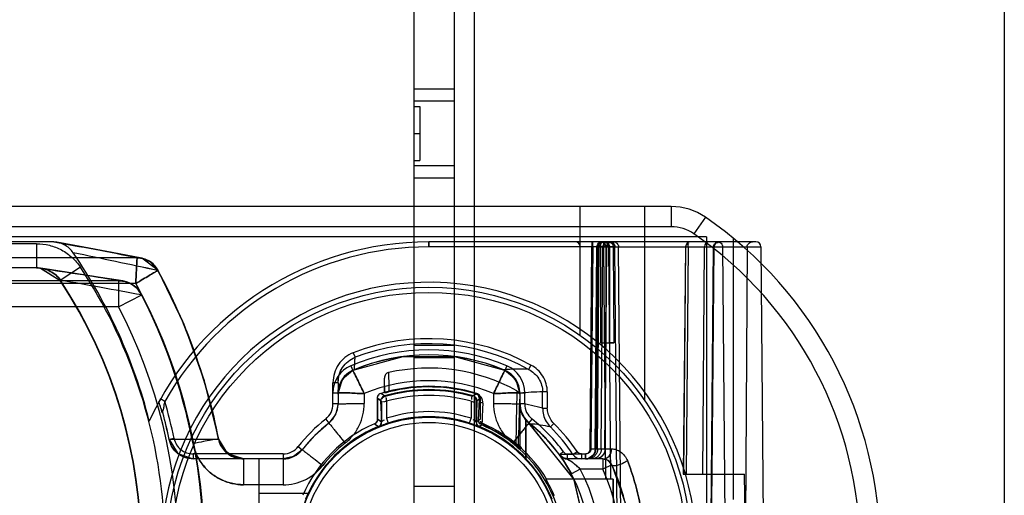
# Model space of a CAD drawing. Header units: millimetres. Extents: x 209 to 825, y 116 to 1310.
# Tile 48 of 70: x 314 to 363, y 1061 to 1085. Entities that reach past the tile are written whole.
import ezdxf

# ---------------------------------------------------------------- set-up
doc = ezdxf.new("R2010")
doc.units = ezdxf.units.MM
doc.header["$LTSCALE"] = 92.70943
doc.layers.get('0').update_dxf_attribs({"linetype": 'CONTINUOUS'})

msp = doc.modelspace()

# ---------------------------------------------------------------- linework, layer by layer
at = {"color": 7, "linetype": 'Continuous'}
for p, q in [((333.863, 1259.126), (333.863, 188.426)), ((335.863, 1259.126), (335.863, 188.426)), ((336.863, 1259.126), (336.863, 188.426)), ((363.12, 1259.126), (363.12, 188.426)), ((335.863, 1081.576), (333.863, 1081.576)), ((335.863, 1080.976), (333.863, 1080.976)), ((333.863, 1080.716), (334.163, 1080.716)), ((334.163, 1080.716), (334.163, 1078.037)), ((333.863, 1079.376), (334.163, 1079.376)), ((333.863, 1078.037), (334.163, 1078.037)), ((335.863, 1077.776), (333.863, 1077.776)), ((335.863, 1077.176), (333.863, 1077.176)), ((346.613, 1075.764), (295.987, 1075.764)), ((342.113, 1069.383), (342.113, 1075.764)), ((345.313, 1066.148), (345.313, 1075.764)), ((346.613, 1075.764), (346.613, 1074.764)), ((348.315, 1075.235), (347.747, 1074.411)), ((346.613, 1074.764), (295.987, 1074.764)), ((348.363, 1074.264), (298.863, 1074.264)), ((348.363, 1074.264), (348.363, 1043.264)), ((349.689, 1074.199), (349.689, 1061.264)), ((315.957, 1074.014), (305.259, 1074.014)), ((315.173, 1073.923), (305.675, 1073.923)), ((315.173, 1073.923), (315.173, 1072.724)), ((334.613, 1074.014), (334.613, 1073.764)), ((334.613, 1073.764), (334.613, 1074.014)), ((350.81, 1074.014), (334.613, 1074.014)), ((343.578, 1073.764), (334.613, 1073.764)), ((342.604, 1063.762), (342.691, 1073.764)), ((342.731, 1073.764), (342.643, 1063.762)), ((342.691, 1074.014), (342.691, 1073.764)), ((342.98, 1073.766), (342.691, 1073.764)), ((342.731, 1073.764), (342.731, 1074.014)), ((342.853, 1063.76), (342.94, 1073.766)), ((342.98, 1073.766), (342.892, 1063.76)), ((342.94, 1073.766), (351.06, 1073.766)), ((342.971, 1063.76), (343.058, 1073.766)), ((343.131, 1069.017), (343.131, 1074.014)), ((343.151, 1063.76), (343.238, 1073.766)), ((343.275, 1074.014), (343.275, 1073.764)), ((343.275, 1073.764), (343.524, 1073.766)), ((343.375, 1062.264), (343.275, 1073.764)), ((343.347, 1074.014), (343.486, 1074.014)), ((343.351, 1063.76), (343.437, 1073.766)), ((343.38, 1073.764), (343.38, 1069.017)), ((343.625, 1062.264), (343.524, 1073.766)), ((343.739, 1073.765), (343.578, 1073.764)), ((343.578, 1069.016), (343.578, 1073.764)), ((343.825, 1073.766), (343.739, 1073.765)), ((343.739, 1073.765), (343.781, 1069.017)), ((343.955, 1058.764), (343.825, 1073.766)), ((344.136, 1058.764), (344.007, 1073.766)), ((347.33, 1073.767), (347.22, 1062.515)), ((347.227, 1062.514), (347.337, 1073.766)), ((347.466, 1073.766), (347.359, 1062.514)), ((348.184, 1062.514), (348.261, 1073.766)), ((348.587, 1058.764), (348.719, 1073.766)), ((348.646, 1062.514), (348.744, 1073.766)), ((349.162, 1073.766), (349.289, 1058.764)), ((350.382, 1073.766), (350.293, 1058.764)), ((351.06, 1073.766), (351.191, 1058.764)), ((320.158, 1073.227), (309.885, 1073.227)), ((320.391, 1073.206), (320.234, 1073.226)), ((321.209, 1072.604), (320.391, 1073.206)), ((315.173, 1072.724), (305.675, 1072.724)), ((315.253, 1072.721), (315.384, 1072.708)), ((315.382, 1072.708), (316.349, 1072.101)), ((315.384, 1072.708), (316.349, 1072.101)), ((317.351, 1072.762), (316.349, 1072.101)), ((320.096, 1071.951), (309.934, 1071.951)), ((319.243, 1072.092), (310.74, 1072.092)), ((319.243, 1072.092), (319.243, 1070.793)), ((319.243, 1070.793), (320.397, 1071.393)), ((319.243, 1070.793), (310.74, 1070.793)), ((335.863, 1068.876), (333.863, 1068.876)), ((343.131, 1069.017), (343.38, 1069.017)), ((343.316, 1069.017), (343.566, 1069.017)), ((343.38, 1069.017), (343.578, 1069.016)), ((343.781, 1069.016), (343.566, 1069.017)), ((343.578, 1069.016), (343.781, 1069.016)), ((330.869, 1068.526), (330.957, 1068.297)), ((335.863, 1068.276), (333.863, 1068.276)), ((330.747, 1067.878), (330.844, 1067.648)), ((338.479, 1067.878), (338.382, 1067.648)), ((339.67, 1067.915), (339.551, 1067.701)), ((332.413, 1066.56), (332.413, 1067.27)), ((332.44, 1066.54), (332.413, 1067.27)), ((338.311, 1067.678), (338.313, 1067.682)), ((338.914, 1067.207), (338.382, 1067.648)), ((329.863, 1065.986), (329.863, 1067.042)), ((330.113, 1067.042), (329.863, 1067.042)), ((330.113, 1067.042), (330.113, 1065.986)), ((339.113, 1066.543), (338.914, 1067.208)), ((329.863, 1066.543), (330.113, 1066.543)), ((331.413, 1066.499), (331.413, 1066.008)), ((332.446, 1066.358), (332.31, 1066.459)), ((332.44, 1066.539), (332.413, 1066.56)), ((336.818, 1066.386), (336.948, 1066.483)), ((336.986, 1066.509), (336.848, 1066.408)), ((336.956, 1066.505), (336.95, 1066.482)), ((337.813, 1066.499), (337.813, 1066.008)), ((339.113, 1066.543), (339.113, 1063.974)), ((339.113, 1066.543), (339.363, 1066.543)), ((339.13, 1066.517), (339.113, 1066.51)), ((339.131, 1066.477), (339.113, 1066.477)), ((339.131, 1066.034), (339.131, 1066.477)), ((339.363, 1065.986), (339.363, 1066.543)), ((340.25, 1065.775), (340.25, 1066.586)), ((340.482, 1066.586), (340.25, 1066.586)), ((340.482, 1066.586), (340.482, 1065.775)), ((321.32, 1066.239), (321.209, 1066.037)), ((321.32, 1066.239), (321.209, 1066.037)), ((321.538, 1066.116), (321.32, 1066.239)), ((330.113, 1065.986), (329.863, 1065.986)), ((332.063, 1065.234), (332.063, 1066.27)), ((332.063, 1066.27), (332.063, 1065.234)), ((332.063, 1066.27), (332.267, 1066.118)), ((332.236, 1066.141), (332.063, 1066.27)), ((332.26, 1065.467), (332.236, 1066.141)), ((332.267, 1066.118), (332.267, 1065.1)), ((332.517, 1066.118), (332.517, 1065.278)), ((336.71, 1066.118), (336.71, 1065.278)), ((336.959, 1066.118), (337.163, 1066.27)), ((336.959, 1065.1), (336.959, 1066.118)), ((336.99, 1066.141), (336.966, 1065.467)), ((337.077, 1065.177), (337.114, 1066.233)), ((337.163, 1065.234), (337.163, 1066.27)), ((339.113, 1066.034), (339.131, 1066.034)), ((339.234, 1065.461), (339.113, 1065.986)), ((339.363, 1065.986), (339.113, 1065.986)), ((321.437, 1065.535), (321.439, 1065.543)), ((321.439, 1065.543), (321.438, 1065.534)), ((332.26, 1065.467), (332.26, 1065.094)), ((332.26, 1065.103), (332.26, 1065.467)), ((336.965, 1065.094), (336.965, 1065.467)), ((336.966, 1065.467), (336.966, 1065.103)), ((340.25, 1065.775), (340.482, 1065.775)), ((329.502, 1065.24), (329.657, 1065.044)), ((332.107, 1064.873), (331.976, 1064.96)), ((332.063, 1065.234), (332.26, 1065.103)), ((332.261, 1065.102), (332.063, 1065.234)), ((332.106, 1064.859), (332.106, 1064.87)), ((332.106, 1064.87), (332.112, 1064.868)), ((332.261, 1065.102), (332.267, 1065.1)), ((332.517, 1065.278), (332.593, 1065.04)), ((336.633, 1065.04), (336.71, 1065.278)), ((336.959, 1065.1), (336.966, 1065.102)), ((337.163, 1065.234), (336.966, 1065.102)), ((336.966, 1065.103), (337.077, 1065.177)), ((337.115, 1064.868), (337.121, 1064.869)), ((337.12, 1064.87), (337.12, 1064.859)), ((337.229, 1064.947), (337.121, 1064.872)), ((337.229, 1064.947), (337.238, 1064.969)), ((339.413, 1063.259), (339.415, 1065.188)), ((339.413, 1065.169), (339.413, 1065.166)), ((339.57, 1065.044), (339.725, 1065.24)), ((339.623, 1065.008), (339.601, 1065.025)), ((340.807, 1065.023), (340.634, 1064.848)), ((328.957, 1064.421), (328.334, 1063.721)), ((321.99, 1064.273), (321.746, 1064.222)), ((324.188, 1064.242), (321.75, 1064.223)), ((321.75, 1064.223), (324.188, 1064.242)), ((328.137, 1063.876), (328.334, 1063.721)), ((338.925, 1063.94), (338.91, 1063.922)), ((339.035, 1063.939), (339.113, 1063.974)), ((322.936, 1063.514), (322.936, 1063.264)), ((327.392, 1063.514), (322.936, 1063.514)), ((327.392, 1063.514), (327.392, 1061.987)), ((339.195, 1063.789), (339.118, 1063.754)), ((341.285, 1063.617), (341.083, 1063.47)), ((341.261, 1063.318), (341.084, 1063.469)), ((341.487, 1063.264), (341.487, 1063.514)), ((341.487, 1063.514), (342.392, 1063.514)), ((341.748, 1063.493), (341.952, 1063.629)), ((342.168, 1063.514), (342.168, 1063.264)), ((342.353, 1063.514), (342.353, 1063.264)), ((342.392, 1063.264), (342.392, 1063.514)), ((342.604, 1063.762), (342.892, 1063.76)), ((342.853, 1063.76), (343.671, 1063.76)), ((325.437, 1063.269), (322.936, 1063.26)), ((327.392, 1063.264), (322.936, 1063.264)), ((325.434, 1063.264), (325.434, 1061.987)), ((326.213, 1054.264), (326.213, 1063.264)), ((341.487, 1063.264), (341.261, 1063.318)), ((343.23, 1063.264), (341.487, 1063.264)), ((342.005, 1063.291), (342.168, 1063.264)), ((342.353, 1063.264), (342.597, 1063.328)), ((342.392, 1063.264), (342.635, 1063.327)), ((343.23, 1063.264), (343.23, 1062.764)), ((343.23, 1063.264), (343.443, 1063.216)), ((343.683, 1062.975), (343.23, 1062.764)), ((343.443, 1063.217), (343.684, 1062.975)), ((342.113, 1062.764), (341.672, 1062.529)), ((343.23, 1062.764), (342.113, 1062.764)), ((347.219, 1062.514), (350.254, 1062.514)), ((350.293, 1058.764), (350.254, 1062.514)), ((327.392, 1061.987), (325.434, 1061.987)), ((335.863, 1061.901), (333.863, 1061.901)), ((343.747, 1062.264), (340.406, 1062.264)), ((340.443, 1062.264), (340.406, 1062.264)), ((343.747, 1062.264), (343.375, 1062.264)), ((343.747, 1062.264), (343.778, 1058.764)), ((343.778, 1058.764), (343.747, 1062.264)), ((326.213, 1061.564), (328.663, 1061.564))]:
    msp.add_line(p, q, dxfattribs=at)
for points in [[(320.39, 1073.206), (318.914, 1073.491), (317.511, 1073.753), (316.184, 1073.995)], [(320.392, 1073.207), (318.916, 1073.491), (317.513, 1073.753), (316.186, 1073.995)], [(347.339, 1073.766), (347.337, 1073.767), (347.382, 1073.767), (347.466, 1073.766)], [(321.209, 1072.604), (320.864, 1072.999), (320.39, 1073.206)], [(319.45, 1072.077), (318.02, 1072.304), (316.664, 1072.515), (315.384, 1072.708)], [(319.454, 1072.076), (318.025, 1072.304), (316.67, 1072.514), (315.39, 1072.707)], [(324.208, 1064.25), (323.496, 1067.123), (322.493, 1069.918), (321.209, 1072.604)], [(324.208, 1064.25), (323.493, 1067.131), (322.49, 1069.925), (321.209, 1072.603)], [(338.382, 1067.648), (335.898, 1068.328), (333.325, 1068.328), (330.844, 1067.648)], [(338.382, 1067.648), (335.902, 1068.328), (333.328, 1068.328), (330.844, 1067.648)], [(330.113, 1067.042), (330.158, 1067.387), (330.29, 1067.713)], [(330.844, 1067.648), (330.311, 1067.206), (330.113, 1066.543)], [(330.844, 1067.648), (330.312, 1067.207), (330.113, 1066.543)], [(330.114, 1066.519), (330.137, 1066.719), (330.19, 1066.913), (330.269, 1067.093), (330.371, 1067.253), (330.487, 1067.389)], [(330.487, 1067.389), (330.68, 1067.55), (330.918, 1067.679)], [(330.487, 1067.393), (330.487, 1067.391), (330.487, 1067.39), (330.487, 1067.389)], [(330.923, 1067.686), (330.923, 1067.683), (330.92, 1067.68), (330.918, 1067.679)], [(338.311, 1067.678), (338.511, 1067.573), (338.697, 1067.43), (338.859, 1067.249), (338.989, 1067.031), (339.076, 1066.783), (339.113, 1066.51)], [(330.198, 1066.938), (330.186, 1066.903), (330.172, 1066.86), (330.158, 1066.812), (330.146, 1066.763)], [(332.532, 1066.557), (332.484, 1066.546), (332.452, 1066.54), (332.44, 1066.539)], [(332.532, 1066.558), (332.565, 1066.579), (332.601, 1066.596), (332.64, 1066.607)], [(332.638, 1066.583), (332.602, 1066.574), (332.532, 1066.557)], [(332.64, 1066.607), (332.638, 1066.594), (332.637, 1066.586), (332.638, 1066.583)], [(330.113, 1065.986), (329.994, 1065.464), (329.657, 1065.044)], [(330.113, 1065.986), (329.992, 1065.461), (329.657, 1065.044)], [(339.113, 1066.034), (339.172, 1065.647), (339.343, 1065.296), (339.608, 1065.014)], [(339.57, 1065.044), (339.232, 1065.464), (339.113, 1065.986)], [(342.613, 1058.764), (341.811, 1062.255), (339.234, 1065.461)], [(329.657, 1065.044), (328.956, 1064.421), (328.334, 1063.721)], [(342.613, 1058.764), (341.795, 1062.288), (339.57, 1065.044)], [(339.608, 1065.014), (339.605, 1065.016), (339.602, 1065.021), (339.601, 1065.025)], [(339.608, 1065.014), (339.611, 1065.011), (339.618, 1065.008), (339.623, 1065.007)], [(321.746, 1064.222), (322.169, 1063.533), (322.936, 1063.264)], [(321.746, 1064.222), (322.162, 1063.539), (322.936, 1063.264)], [(325.434, 1063.264), (324.66, 1063.525), (324.208, 1064.25)], [(325.434, 1063.264), (324.931, 1063.367), (324.475, 1063.701), (324.208, 1064.25)], [(338.925, 1063.94), (338.977, 1063.897), (339.007, 1063.888), (339.018, 1063.892), (339.029, 1063.908), (339.035, 1063.939)], [(328.334, 1063.721), (327.916, 1063.385), (327.392, 1063.264)], [(328.334, 1063.721), (327.914, 1063.384), (327.392, 1063.264)], [(341.083, 1063.47), (341.082, 1063.471), (341.083, 1063.473), (341.085, 1063.475)], [(341.083, 1063.47), (341.233, 1063.334), (341.401, 1063.272)], [(341.084, 1063.469), (341.307, 1063.145), (341.672, 1062.529)], [(341.084, 1063.468), (341.279, 1063.188), (341.672, 1062.529)], [(343.684, 1062.974), (344.351, 1061.039), (344.613, 1058.764)], [(343.684, 1062.974), (344.351, 1061.04), (344.613, 1058.764)]]:
    msp.add_lwpolyline(points, dxfattribs=at)
for radius in [13, 12.75, 6.563, 6.313]:
    msp.add_circle((334.613, 1058.764), radius, dxfattribs=at)
for centre, radius, start, end in [((346.613, 1072.764), 3, 55.4397, 90), ((336.969, 1058.764), 20, 304.5603, 55.4397), ((346.613, 1072.764), 2, 55.4928, 90.002), ((336.969, 1058.764), 19, 304.5547, 55.4453), ((268.25, 807.74), 270.514, 78.93701, 79.84238), ((334.613, 1058.764), 15.25, 89.9992, 155.2781), ((334.613, 1058.764), 15, 89.9995, 150.6525), ((341.863, 1073.764), 0.25, 0, 90), ((343.131, 1073.764), 0.25, 0, 90), ((347.582, 1073.764), 0.25, 90, 179.4853), ((348.511, 1073.764), 0.25, 90, 179.5537), ((348.994, 1073.764), 0.25, 90.0056, 179.5), ((350.81, 1073.764), 0.25, 0.5, 90), ((249.336, 741.078), 339.211, 77.76997, 78.49462), ((249.336, 741.078), 339.21, 77.76998, 78.49463), ((295.555, 1058.764), 26, 14.1995, 34.4512), ((265.315, 737.983), 338.433, 80.83101, 81.52838), ((296.12, 1058.764), 25.43, 4.0568, 33.3969), ((295.394, 1058.621), 29.338, 11.0465, 28.4344), ((296.12, 1058.764), 24.23, 326.6041, 33.3959), ((221.298, 535.835), 544.637, 79.51827, 79.94754), ((228.982, 578.256), 501.527, 79.49985, 79.96601), ((296.12, 1058.764), 24.248, 326.6042, 33.3958), ((319.243, 1070.793), 1.3, 27.4828, 85.0711), ((295.402, 1058.646), 28.05, 11.0535, 28.3152), ((334.613, 1058.764), 13.25, 187.8036, 172.1964), ((296.12, 1058.764), 27.346, 332.5172, 27.4828), ((296.12, 1058.764), 27.365, 332.5173, 27.4827), ((296.12, 1058.764), 26.065, 332.5172, 27.4828), ((334.613, 1058.764), 10.455, 61.0758, 110.9861), ((334.613, 1058.764), 10.21, 61.0759, 110.986), ((334.613, 1058.764), 9.9, 67.0124, 112.9876), ((334.613, 1058.764), 9.65, 67.0124, 112.9876), ((334.613, 1058.764), 9.65, 67.4658, 112.5128), ((334.613, 1058.764), 9.654, 67.4658, 112.4672), ((331.313, 1066.543), 1.45, 112.9871, 180.001), ((334.613, 1058.764), 9, 61.0126, 102.8537), ((337.913, 1066.543), 1.45, 359.999, 67.0129), ((331.413, 1066.477), 1.3, 112.3757, 180), ((331.313, 1066.543), 1.2, 112.9876, 180), ((331.416, 1066.482), 1.301, 112.234, 135.5687), ((337.813, 1066.477), 1.3, 0, 67.4656), ((339.11, 1055.821), 11.888, 87.8728, 93.8423), ((337.913, 1066.543), 1.2, 0, 67.0124), ((334.613, 1058.797), 8.341, 67.4401, 112.5599), ((334.613, 1058.764), 8.1, 72.9621, 107.037), ((334.613, 1058.768), 8.061, 73.151, 104.1844), ((334.613, 1058.764), 8.087, 73.1583, 104.1195), ((281.465, 996.01), 86.88, 54.09913, 54.23743), ((334.613, 1058.764), 7.934, 73.8771, 106.1228), ((334.613, 1058.764), 7.897, 74.0879, 105.9123), ((334.613, 1058.764), 7.647, 74.0877, 105.9123), ((606.862, 1060.367), 267.961, 178.65929, 179.23595), ((1058.954, 1042.263), 720.245, 178.080706, 178.275396), ((340.335, 1056.189), 10.397, 90.4689, 96.6545), ((337.581, 1066.477), 1.55, 0, 1.4711), ((295.555, 1058.764), 27.003, 11.772, 15.7977), ((328.913, 1065.986), 0.95, 308.2688, 0.0077), ((328.913, 1065.986), 1.2, 308.2844, 360), ((340.413, 1066.034), 1.3, 180, 231.7175), ((340.313, 1065.986), 1.2, 180, 231.7156), ((337.686, 1056.543), 9.585, 74.4817, 81.3283), ((340.313, 1065.986), 0.95, 179.9923, 231.7369), ((295.555, 1058.764), 26.753, 11.772, 14.6764), ((295.555, 1058.764), 26.757, 11.772, 14.6764), ((334.613, 1058.764), 6.587, 43.2205, 316.7795), ((334.613, 1058.764), 6.576, 43.1196, 316.8804), ((334.613, 1058.764), 6.59, 67.6425, 112.3635), ((334.613, 1058.764), 6.843, 72.1587, 107.8413), ((334.613, 1058.764), 6.593, 72.1588, 107.8412), ((334.613, 1058.764), 8.25, 128.2862, 141.7138), ((334.613, 1058.764), 8, 128.2844, 141.7156), ((334.613, 1058.764), 6.8, 113.4027, 156.5978), ((334.613, 1058.764), 6.6, 112.3246, 157.6798), ((334.613, 1058.764), 6.6, 22.323, 67.6774), ((334.613, 1058.764), 6.714, 50.2032, 67.0681), ((334.613, 1058.764), 6.737, 50.2024, 67.0655), ((334.613, 1058.764), 6.8, 30.9786, 66.5972), ((334.613, 1058.764), 8, 306.8539, 53.1461), ((334.6, 1058.752), 8.018, 36.0488, 51.3505), ((338.847, 1056.782), 8.262, 77.5096, 84.6117), ((334.6, 1058.752), 8.022, 36.0665, 51.2372), ((334.613, 1058.764), 8.25, 36.0334, 51.7132), ((334.613, 1058.764), 8.56, 33.5373, 45.2986), ((334.613, 1058.764), 8.805, 33.5376, 45.298), ((327.392, 1064.464), 0.95, 269.9923, 321.7312), ((334.629, 1058.771), 6.723, 128.3074, 141.6926), ((334.612, 1058.786), 6.701, 359.8108, 51.711), ((327.392, 1064.464), 1.2, 270, 321.7156), ((341.487, 1063.764), 0.5, 216.0285, 270), ((348.176, 819.408), 244.17, 91.50862, 91.66422), ((341.487, 1063.764), 0.25, 215.9829, 270.0089), ((343.23, 1062.764), 0.5, 24.8171, 90), ((334.613, 1058.764), 10, 335.099, 24.9011), ((334.613, 1058.764), 8.5, 331.9275, 28.0725), ((334.613, 1058.764), 9.5, 335.0989, 24.9011), ((334.613, 1058.764), 6.769, 23.2335, 31.1384)]:
    msp.add_arc(centre, radius, start, end, dxfattribs=at)
for points, knots in [([(315.173, 1073.923), (315.388, 1073.923), (315.821, 1073.869), (316.428, 1073.636), (316.955, 1073.263), (317.235, 1072.938), (317.351, 1072.762)], [0, 0, 0, 0, 0.252007, 0.503793, 0.753816, 1, 1, 1, 1]), ([(316.995, 1073.473), (316.938, 1073.556), (316.803, 1073.709), (316.551, 1073.879), (316.265, 1073.99), (316.06, 1074.014), (315.957, 1074.014)], [0, 0, 0, 0, 0.248936, 0.496898, 0.745002, 1, 1, 1, 1]), ([(342.94, 1073.766), (342.941, 1073.831), (342.996, 1073.964), (343.131, 1074.016), (343.195, 1074.014)], [0, 0, 0, 0, 0.501627, 1, 1, 1, 1]), ([(343.229, 1074.014), (343.166, 1074.014), (343.034, 1073.961), (342.98, 1073.83), (342.98, 1073.766)], [0, 0, 0, 0, 0.499466, 1, 1, 1, 1]), ([(343.058, 1073.766), (343.058, 1073.83), (343.112, 1073.961), (343.244, 1074.014), (343.307, 1074.014)], [0, 0, 0, 0, 0.500227, 1, 1, 1, 1]), ([(343.131, 1074.014), (343.195, 1074.014), (343.327, 1073.961), (343.38, 1073.828), (343.38, 1073.764)], [0, 0, 0, 0, 0.499549, 1, 1, 1, 1]), ([(343.238, 1073.766), (343.238, 1073.83), (343.291, 1073.961), (343.423, 1074.014), (343.486, 1074.014)], [0, 0, 0, 0, 0.499218, 1, 1, 1, 1]), ([(343.524, 1073.766), (343.523, 1073.83), (343.47, 1073.961), (343.338, 1074.014), (343.275, 1074.014)], [0, 0, 0, 0, 0.500535, 1, 1, 1, 1]), ([(343.331, 1063.76), (343.34, 1064.875), (343.357, 1067.101), (343.388, 1070.437), (343.405, 1072.658), (343.414, 1073.766)], [0, 0, 0, 0, 0.334235, 0.667569, 1, 1, 1, 1]), ([(343.578, 1073.764), (343.578, 1073.813), (343.538, 1073.934), (343.419, 1074.014), (343.347, 1074.014)], [0, 0, 0, 0, 0.404903, 1, 1, 1, 1]), ([(343.414, 1073.766), (343.414, 1073.83), (343.468, 1073.961), (343.599, 1074.014), (343.663, 1074.014)], [0, 0, 0, 0, 0.500959, 1, 1, 1, 1]), ([(343.685, 1074.014), (343.622, 1074.014), (343.49, 1073.961), (343.438, 1073.83), (343.437, 1073.766)], [0, 0, 0, 0, 0.498161, 1, 1, 1, 1]), ([(343.508, 1074.014), (343.57, 1074.014), (343.7, 1073.957), (343.739, 1073.826), (343.739, 1073.765)], [0, 0, 0, 0, 0.505429, 1, 1, 1, 1]), ([(343.577, 1074.014), (343.64, 1074.014), (343.771, 1073.961), (343.825, 1073.83), (343.825, 1073.766)], [0, 0, 0, 0, 0.497853, 1, 1, 1, 1]), ([(343.825, 1073.766), (343.825, 1073.83), (343.772, 1073.961), (343.64, 1074.014), (343.577, 1074.014)], [0, 0, 0, 0, 0.498603, 1, 1, 1, 1]), ([(343.76, 1074.014), (343.822, 1074.014), (343.954, 1073.961), (344.006, 1073.83), (344.007, 1073.766)], [0, 0, 0, 0, 0.498161, 1, 1, 1, 1]), ([(347.582, 1074.014), (347.52, 1074.014), (347.39, 1073.96), (347.339, 1073.83), (347.339, 1073.766)], [0, 0, 0, 0, 0.494765, 1, 1, 1, 1]), ([(348.719, 1073.766), (348.719, 1073.82), (348.708, 1073.952), (349.049, 1074.017), (348.974, 1074.014)], [0, 0, 0, 0, 0.419378, 1, 1, 1, 1]), ([(348.919, 1074.014), (348.981, 1074.014), (349.111, 1073.96), (349.161, 1073.83), (349.162, 1073.766)], [0, 0, 0, 0, 0.494908, 1, 1, 1, 1]), ([(350.382, 1073.766), (350.382, 1073.83), (350.439, 1073.963), (350.573, 1074.014), (350.639, 1074.014)], [0, 0, 0, 0, 0.491534, 1, 1, 1, 1]), ([(320.096, 1071.951), (320.107, 1072.179), (320.124, 1072.529), (320.144, 1072.955), (320.154, 1073.153), (320.158, 1073.227)], [0, 0, 0, 0, 0.535134, 0.824356, 1, 1, 1, 1]), ([(320.158, 1073.227), (320.154, 1073.153), (320.144, 1072.955), (320.124, 1072.529), (320.107, 1072.179), (320.096, 1071.951)], [0, 0, 0, 0, 0.175644, 0.464866, 1, 1, 1, 1]), ([(320.158, 1073.227), (320.39, 1073.221), (320.797, 1073.109), (321.081, 1072.797), (321.193, 1072.59)], [0, 0, 0, 0, 0.496647, 1, 1, 1, 1]), ([(321.193, 1072.59), (321.082, 1072.797), (320.798, 1073.108), (320.391, 1073.221), (320.158, 1073.227)], [0, 0, 0, 0, 0.501375, 1, 1, 1, 1]), ([(315.173, 1072.724), (315.292, 1072.723), (315.53, 1072.695), (315.862, 1072.567), (316.15, 1072.373), (316.301, 1072.202), (316.364, 1072.111)], [0, 0, 0, 0, 0.257003, 0.512529, 0.761434, 1, 1, 1, 1]), ([(316.364, 1072.111), (316.301, 1072.202), (316.149, 1072.372), (315.862, 1072.567), (315.53, 1072.693), (315.292, 1072.723), (315.173, 1072.724)], [0, 0, 0, 0, 0.238708, 0.487648, 0.743158, 1, 1, 1, 1]), ([(321.193, 1072.59), (321.215, 1072.6), (321.214, 1072.604), (321.175, 1072.599), (321.106, 1072.541), (320.952, 1072.468), (320.73, 1072.33), (320.435, 1072.156), (320.213, 1072.024), (320.096, 1071.951)], [0, 0, 0, 0, 0.015229, 0.019837, 0.083816, 0.217705, 0.40879, 0.683609, 1, 1, 1, 1]), ([(320.096, 1071.951), (320.213, 1072.024), (320.435, 1072.156), (320.73, 1072.33), (320.952, 1072.468), (321.106, 1072.541), (321.175, 1072.599), (321.214, 1072.604), (321.215, 1072.6), (321.193, 1072.59)], [0, 0, 0, 0, 0.316391, 0.59121, 0.782295, 0.916184, 0.980163, 0.984771, 1, 1, 1, 1]), ([(321.193, 1072.59), (321.905, 1071.275), (323.116, 1068.569), (323.902, 1065.71), (324.189, 1064.242)], [0, 0, 0, 0, 0.500012, 1, 1, 1, 1]), ([(320.379, 1071.384), (320.325, 1071.495), (320.19, 1071.691), (319.919, 1071.916), (319.6, 1072.06), (319.365, 1072.094), (319.243, 1072.092)], [0, 0, 0, 0, 0.261753, 0.502117, 0.741421, 1, 1, 1, 1]), ([(319.243, 1072.092), (319.5, 1072.084), (319.947, 1071.957), (320.257, 1071.612), (320.379, 1071.384)], [0, 0, 0, 0, 0.497797, 1, 1, 1, 1]), ([(322.931, 1064.024), (322.659, 1065.417), (321.914, 1068.131), (320.768, 1070.702), (320.096, 1071.951)], [0, 0, 0, 0, 0.499992, 1, 1, 1, 1]), ([(330.869, 1068.526), (330.72, 1068.469), (330.442, 1068.307), (330.115, 1067.953), (329.911, 1067.517), (329.863, 1067.2), (329.863, 1067.042)], [0, 0, 0, 0, 0.250397, 0.500795, 0.750397, 1, 1, 1, 1]), ([(330.113, 1067.042), (330.113, 1067.175), (330.153, 1067.443), (330.324, 1067.812), (330.598, 1068.112), (330.832, 1068.249), (330.957, 1068.297)], [0, 0, 0, 0, 0.250371, 0.500326, 0.750544, 1, 1, 1, 1]), ([(330.924, 1067.686), (330.929, 1067.753), (330.938, 1067.888), (330.947, 1068.092), (330.954, 1068.228), (330.957, 1068.297)], [0, 0, 0, 0, 0.330951, 0.663604, 1, 1, 1, 1]), ([(340.482, 1066.586), (340.482, 1066.723), (340.442, 1066.996), (340.273, 1067.373), (340.01, 1067.689), (339.788, 1067.85), (339.67, 1067.915)], [0, 0, 0, 0, 0.250966, 0.50193, 0.750965, 1, 1, 1, 1]), ([(330.113, 1066.477), (330.113, 1066.561), (330.131, 1066.73), (330.227, 1067.054), (330.369, 1067.273), (330.487, 1067.393)], [0, 0, 0, 0, 0.250223, 0.501515, 1, 1, 1, 1]), ([(330.845, 1067.648), (330.877, 1067.587), (330.966, 1067.415), (331.154, 1067.031), (331.308, 1066.708), (331.413, 1066.499)], [0, 0, 0, 0, 0.162588, 0.452572, 1, 1, 1, 1]), ([(331.413, 1066.499), (331.308, 1066.708), (331.154, 1067.031), (330.966, 1067.415), (330.877, 1067.587), (330.845, 1067.648)], [0, 0, 0, 0, 0.547429, 0.837412, 1, 1, 1, 1]), ([(332.611, 1067.539), (332.557, 1067.526), (332.45, 1067.454), (332.413, 1067.332), (332.413, 1067.27)], [0, 0, 0, 0, 0.472205, 1, 1, 1, 1]), ([(332.611, 1067.539), (332.614, 1067.435), (332.619, 1067.228), (332.632, 1066.918), (332.638, 1066.711), (332.64, 1066.607)], [0, 0, 0, 0, 0.333392, 0.666422, 1, 1, 1, 1]), ([(337.813, 1066.499), (337.918, 1066.708), (338.072, 1067.031), (338.26, 1067.415), (338.349, 1067.587), (338.382, 1067.648)], [0, 0, 0, 0, 0.547429, 0.837412, 1, 1, 1, 1]), ([(338.382, 1067.648), (338.349, 1067.587), (338.26, 1067.415), (338.072, 1067.031), (337.918, 1066.708), (337.813, 1066.499)], [0, 0, 0, 0, 0.162588, 0.452572, 1, 1, 1, 1]), ([(339.13, 1066.517), (339.127, 1066.642), (339.082, 1066.891), (338.913, 1067.231), (338.65, 1067.507), (338.43, 1067.635), (338.313, 1067.682)], [0, 0, 0, 0, 0.248997, 0.498827, 0.748966, 1, 1, 1, 1]), ([(339.551, 1067.701), (339.653, 1067.646), (339.843, 1067.512), (340.07, 1067.247), (340.215, 1066.931), (340.25, 1066.701), (340.25, 1066.586)], [0, 0, 0, 0, 0.251422, 0.500985, 0.751053, 1, 1, 1, 1]), ([(331.413, 1066.499), (331.176, 1066.504), (330.814, 1066.529), (330.38, 1066.546), (330.184, 1066.545), (330.113, 1066.543)], [0, 0, 0, 0, 0.546594, 0.837101, 1, 1, 1, 1]), ([(330.113, 1066.543), (330.184, 1066.545), (330.38, 1066.546), (330.814, 1066.529), (331.176, 1066.504), (331.413, 1066.499)], [0, 0, 0, 0, 0.162899, 0.453406, 1, 1, 1, 1]), ([(332.236, 1066.141), (332.234, 1066.195), (332.265, 1066.306), (332.36, 1066.372), (332.41, 1066.386)], [0, 0, 0, 0, 0.509212, 1, 1, 1, 1]), ([(336.99, 1066.141), (336.992, 1066.191), (336.964, 1066.301), (336.87, 1066.37), (336.818, 1066.386)], [0, 0, 0, 0, 0.480254, 1, 1, 1, 1]), ([(337.114, 1066.233), (337.117, 1066.275), (337.101, 1066.384), (337.01, 1066.464), (336.95, 1066.482)], [0, 0, 0, 0, 0.399686, 1, 1, 1, 1]), ([(337.286, 1066.021), (337.288, 1066.073), (337.275, 1066.196), (337.178, 1066.387), (337.039, 1066.48), (336.956, 1066.505)], [0, 0, 0, 0, 0.251041, 0.58341, 1, 1, 1, 1]), ([(339.113, 1066.543), (339.042, 1066.545), (338.846, 1066.546), (338.412, 1066.529), (338.05, 1066.504), (337.813, 1066.499)], [0, 0, 0, 0, 0.162899, 0.453406, 1, 1, 1, 1]), ([(337.813, 1066.499), (338.05, 1066.504), (338.412, 1066.529), (338.846, 1066.546), (339.042, 1066.545), (339.113, 1066.543)], [0, 0, 0, 0, 0.546594, 0.837101, 1, 1, 1, 1]), ([(321.439, 1065.543), (321.394, 1065.593), (321.372, 1065.728), (321.309, 1065.846), (321.243, 1066.095), (321.21, 1066.038)], [0, 0, 0, 0, 0.367268, 0.636063, 1, 1, 1, 1]), ([(321.439, 1065.543), (321.388, 1065.572), (321.382, 1065.735), (321.301, 1065.841), (321.257, 1066.071), (321.21, 1066.037)], [0, 0, 0, 0, 0.324483, 0.680594, 1, 1, 1, 1]), ([(321.438, 1065.534), (321.421, 1065.597), (321.479, 1065.721), (321.497, 1065.915), (321.525, 1066.045), (321.538, 1066.116)], [0, 0, 0, 0, 0.328494, 0.630269, 1, 1, 1, 1]), ([(330.113, 1065.986), (330.113, 1065.994), (330.165, 1065.984), (330.219, 1066), (330.348, 1065.997), (330.506, 1066.003), (330.709, 1066.005), (331.014, 1066.008), (331.253, 1066.008), (331.413, 1066.008)], [0, 0, 0, 0, 0.019154, 0.075122, 0.166857, 0.293202, 0.451092, 0.629884, 1, 1, 1, 1]), ([(330.462, 1064.046), (330.61, 1064.163), (330.879, 1064.429), (331.181, 1064.909), (331.371, 1065.443), (331.413, 1065.82), (331.413, 1066.008)], [0, 0, 0, 0, 0.250769, 0.50001, 0.749246, 1, 1, 1, 1]), ([(337.286, 1066.021), (337.28, 1065.902), (337.27, 1065.667), (337.254, 1065.316), (337.244, 1065.084), (337.238, 1064.969)], [0, 0, 0, 0, 0.338103, 0.671389, 1, 1, 1, 1]), ([(337.813, 1066.008), (337.974, 1066.008), (338.212, 1066.008), (338.518, 1066.005), (338.72, 1066.003), (338.878, 1065.997), (339.007, 1066), (339.061, 1065.984), (339.113, 1065.994), (339.113, 1065.986)], [0, 0, 0, 0, 0.370116, 0.548908, 0.706798, 0.833143, 0.924878, 0.980846, 1, 1, 1, 1]), ([(337.813, 1066.008), (337.813, 1065.82), (337.855, 1065.443), (338.045, 1064.909), (338.347, 1064.429), (338.616, 1064.163), (338.764, 1064.046)], [0, 0, 0, 0, 0.250752, 0.499987, 0.749229, 1, 1, 1, 1]), ([(339.601, 1065.025), (339.506, 1065.105), (339.335, 1065.292), (339.172, 1065.637), (339.132, 1065.892), (339.131, 1066.02)], [0, 0, 0, 0, 0.328088, 0.660623, 1, 1, 1, 1]), ([(340.25, 1065.775), (340.25, 1065.665), (340.278, 1065.438), (340.41, 1065.118), (340.552, 1064.932), (340.634, 1064.848)], [0, 0, 0, 0, 0.321786, 0.659424, 1, 1, 1, 1]), ([(340.807, 1065.023), (340.74, 1065.091), (340.622, 1065.242), (340.511, 1065.501), (340.483, 1065.686), (340.482, 1065.775)], [0, 0, 0, 0, 0.341404, 0.678791, 1, 1, 1, 1]), ([(329.657, 1065.044), (329.663, 1065.049), (329.684, 1065), (329.73, 1064.969), (329.804, 1064.866), (329.905, 1064.747), (330.029, 1064.591), (330.218, 1064.355), (330.364, 1064.171), (330.462, 1064.046)], [0, 0, 0, 0, 0.018924, 0.07466, 0.166125, 0.292189, 0.449848, 0.628612, 1, 1, 1, 1]), ([(329.657, 1065.044), (329.663, 1065.049), (329.684, 1065), (329.73, 1064.969), (329.804, 1064.866), (329.905, 1064.747), (330.029, 1064.591), (330.218, 1064.355), (330.364, 1064.171), (330.462, 1064.046)], [0, 0, 0, 0, 0.018924, 0.074661, 0.166125, 0.292189, 0.449848, 0.628612, 1, 1, 1, 1]), ([(332.112, 1064.868), (332.161, 1064.891), (332.236, 1064.953), (332.264, 1065.046), (332.267, 1065.1)], [0, 0, 0, 0, 0.499955, 1, 1, 1, 1]), ([(332.593, 1065.04), (332.545, 1065.024), (332.382, 1064.984), (332.23, 1064.849), (332.112, 1064.868)], [0, 0, 0, 0, 0.296497, 1, 1, 1, 1]), ([(336.633, 1065.04), (336.682, 1065.024), (336.845, 1064.978), (336.996, 1064.874), (337.115, 1064.868)], [0, 0, 0, 0, 0.302891, 1, 1, 1, 1]), ([(339.57, 1065.044), (339.563, 1065.049), (339.542, 1065), (339.496, 1064.969), (339.422, 1064.866), (339.321, 1064.747), (339.197, 1064.591), (339.009, 1064.355), (338.863, 1064.171), (338.764, 1064.046)], [0, 0, 0, 0, 0.018924, 0.07466, 0.166124, 0.292188, 0.449847, 0.628612, 1, 1, 1, 1]), ([(339.57, 1065.044), (339.408, 1064.852), (339.199, 1064.594), (338.933, 1064.26), (338.824, 1064.121), (338.764, 1064.046)], [0, 0, 0, 0, 0.58806, 0.775316, 1, 1, 1, 1]), ([(322.936, 1063.264), (322.799, 1063.264), (322.524, 1063.312), (322.158, 1063.513), (321.882, 1063.829), (321.777, 1064.088), (321.749, 1064.223)], [0, 0, 0, 0, 0.249573, 0.499392, 0.749518, 1, 1, 1, 1]), ([(321.99, 1064.273), (322.013, 1064.167), (322.096, 1063.961), (322.316, 1063.711), (322.608, 1063.552), (322.827, 1063.514), (322.936, 1063.514)], [0, 0, 0, 0, 0.249859, 0.499718, 0.749859, 1, 1, 1, 1]), ([(324.189, 1064.242), (324.28, 1064.269), (323.7, 1064.172), (323.484, 1064.129), (323.103, 1064.058), (322.932, 1064.024)], [0, 0, 0, 0, 0.22214, 0.590768, 1, 1, 1, 1]), ([(324.189, 1064.242), (324.28, 1064.269), (323.7, 1064.172), (323.484, 1064.129), (323.102, 1064.058), (322.932, 1064.024)], [0, 0, 0, 0, 0.222144, 0.590776, 1, 1, 1, 1]), ([(325.434, 1061.987), (325.231, 1061.987), (324.834, 1062.035), (324.277, 1062.237), (323.792, 1062.55), (323.39, 1062.963), (323.089, 1063.459), (322.969, 1063.831), (322.932, 1064.024)], [0, 0, 0, 0, 0.174743, 0.340236, 0.504862, 0.667663, 0.830989, 1, 1, 1, 1]), ([(322.932, 1064.024), (322.967, 1063.841), (323.086, 1063.476), (323.382, 1062.977), (323.789, 1062.55), (324.291, 1062.231), (324.848, 1062.034), (325.241, 1061.987), (325.434, 1061.987)], [0, 0, 0, 0, 0.160639, 0.327061, 0.494942, 0.663749, 0.833524, 1, 1, 1, 1]), ([(324.188, 1064.242), (324.21, 1064.137), (324.286, 1063.927), (324.483, 1063.653), (324.755, 1063.438), (325.08, 1063.3), (325.316, 1063.269), (325.434, 1063.269)], [0, 0, 0, 0, 0.188713, 0.386197, 0.58696, 0.791663, 1, 1, 1, 1]), ([(328.334, 1063.721), (328.339, 1063.727), (328.371, 1063.686), (328.423, 1063.666), (328.52, 1063.583), (328.647, 1063.491), (328.804, 1063.368), (329.043, 1063.182), (329.229, 1063.037), (329.354, 1062.938)], [0, 0, 0, 0, 0.019, 0.074792, 0.166314, 0.292434, 0.450136, 0.628898, 1, 1, 1, 1]), ([(328.334, 1063.721), (328.339, 1063.727), (328.371, 1063.686), (328.423, 1063.666), (328.52, 1063.583), (328.647, 1063.491), (328.804, 1063.368), (329.043, 1063.182), (329.229, 1063.037), (329.354, 1062.938)], [0, 0, 0, 0, 0.019, 0.074792, 0.166314, 0.292434, 0.450136, 0.628897, 1, 1, 1, 1]), ([(342.353, 1063.514), (342.417, 1063.514), (342.55, 1063.567), (342.603, 1063.699), (342.604, 1063.762)], [0, 0, 0, 0, 0.506092, 1, 1, 1, 1]), ([(342.853, 1063.76), (342.852, 1063.634), (342.734, 1063.38), (342.479, 1063.264), (342.353, 1063.264)], [0, 0, 0, 0, 0.500258, 1, 1, 1, 1]), ([(342.643, 1063.762), (342.642, 1063.698), (342.588, 1063.566), (342.455, 1063.514), (342.392, 1063.514)], [0, 0, 0, 0, 0.504511, 1, 1, 1, 1]), ([(342.392, 1063.264), (342.518, 1063.264), (342.773, 1063.38), (342.891, 1063.634), (342.892, 1063.76)], [0, 0, 0, 0, 0.499742, 1, 1, 1, 1]), ([(342.971, 1063.76), (342.97, 1063.708), (342.953, 1063.604), (342.881, 1063.464), (342.769, 1063.352), (342.629, 1063.281), (342.524, 1063.264), (342.472, 1063.264)], [0, 0, 0, 0, 0.199948, 0.400086, 0.599485, 0.799681, 1, 1, 1, 1]), ([(343.151, 1063.76), (343.151, 1063.708), (343.134, 1063.604), (343.063, 1063.464), (342.951, 1063.353), (342.811, 1063.281), (342.706, 1063.264), (342.654, 1063.264)], [0, 0, 0, 0, 0.199487, 0.39933, 0.598218, 0.798848, 1, 1, 1, 1]), ([(343.331, 1063.76), (343.331, 1063.708), (343.314, 1063.604), (343.241, 1063.464), (343.129, 1063.352), (342.989, 1063.281), (342.885, 1063.264), (342.833, 1063.264)], [0, 0, 0, 0, 0.200372, 0.400601, 0.600599, 0.800369, 1, 1, 1, 1]), ([(343.351, 1063.76), (343.35, 1063.708), (343.333, 1063.604), (343.262, 1063.464), (343.15, 1063.352), (343.011, 1063.281), (342.907, 1063.264), (342.856, 1063.264)], [0, 0, 0, 0, 0.200993, 0.401602, 0.601601, 0.800989, 1, 1, 1, 1]), ([(343.23, 1063.264), (343.344, 1063.264), (343.589, 1063.385), (343.67, 1063.635), (343.671, 1063.76)], [0, 0, 0, 0, 0.47815, 1, 1, 1, 1]), ([(343.671, 1063.76), (343.744, 1063.764), (343.903, 1063.737), (344.129, 1063.621), (344.32, 1063.427), (344.416, 1063.266), (344.449, 1063.181)], [0, 0, 0, 0, 0.212838, 0.460011, 0.732471, 1, 1, 1, 1]), ([(327.392, 1061.987), (327.58, 1061.987), (327.957, 1062.029), (328.491, 1062.219), (328.971, 1062.521), (329.237, 1062.79), (329.354, 1062.938)], [0, 0, 0, 0, 0.250771, 0.500015, 0.749251, 1, 1, 1, 1]), ([(342.113, 1062.764), (342.067, 1062.806), (341.982, 1062.886), (341.84, 1062.998), (341.728, 1063.11), (341.388, 1063.264), (341.487, 1063.264)], [0, 0, 0, 0, 0.232653, 0.447867, 0.630486, 1, 1, 1, 1]), ([(342.113, 1062.764), (342.055, 1062.817), (341.957, 1062.908), (341.793, 1063.035), (341.7, 1063.132), (341.412, 1063.264), (341.487, 1063.264)], [0, 0, 0, 0, 0.295113, 0.514565, 0.718817, 1, 1, 1, 1]), ([(344.449, 1063.181), (344.403, 1063.146), (344.305, 1063.084), (344.145, 1063.007), (343.959, 1062.945), (343.726, 1062.883), (343.684, 1062.975)], [0, 0, 0, 0, 0.210258, 0.427544, 0.631067, 1, 1, 1, 1]), ([(344.449, 1063.181), (344.405, 1063.147), (344.308, 1063.085), (344.148, 1063.008), (343.961, 1062.946), (343.726, 1062.883), (343.684, 1062.975)], [0, 0, 0, 0, 0.203099, 0.421686, 0.63108, 1, 1, 1, 1]), ([(344.449, 1063.181), (344.585, 1062.839), (344.765, 1062.313), (344.955, 1061.594), (345.115, 1060.852), (345.248, 1059.908), (345.284, 1059.145), (345.284, 1058.763)], [0, 0, 0, 0, 0.243806, 0.368242, 0.493982, 0.746588, 1, 1, 1, 1]), ([(345.284, 1058.765), (345.284, 1059.147), (345.248, 1059.909), (345.115, 1060.852), (344.955, 1061.594), (344.765, 1062.313), (344.585, 1062.839), (344.449, 1063.181)], [0, 0, 0, 0, 0.253052, 0.50578, 0.63158, 0.756076, 1, 1, 1, 1]), ([(348.593, 1059.431), (348.605, 1059.752), (348.619, 1060.416), (348.635, 1061.444), (348.642, 1062.15), (348.646, 1062.514)], [0, 0, 0, 0, 0.312939, 0.645542, 1, 1, 1, 1])]:
    msp.add_open_spline(points, degree=3, knots=knots, dxfattribs=at)
for points in [[(347.466, 1073.766), (347.466, 1073.826), (347.441, 1073.942), (347.5, 1073.942)], [(332.063, 1066.27), (332.063, 1066.338), (332.082, 1066.437), (332.148, 1066.457)], [(332.24, 1066.509), (332.174, 1066.489), (332.085, 1066.441), (332.085, 1066.373)], [(332.446, 1066.358), (332.379, 1066.338), (332.289, 1066.291), (332.289, 1066.221)], [(332.517, 1066.118), (332.513, 1066.175), (332.539, 1066.287), (332.482, 1066.286)], [(336.778, 1066.358), (336.725, 1066.359), (336.726, 1066.263), (336.722, 1066.21)], [(336.959, 1066.118), (336.96, 1066.187), (336.939, 1066.289), (336.872, 1066.308)], [(337.163, 1066.27), (337.163, 1066.338), (337.144, 1066.437), (337.079, 1066.457)], [(338.975, 1066.637), (339.03, 1066.606), (339.095, 1066.554), (339.095, 1066.491)], [(332.517, 1066.118), (332.462, 1066.106), (332.363, 1066.051), (332.348, 1066.105)], [(336.71, 1066.118), (336.765, 1066.106), (336.865, 1066.05), (336.88, 1066.105)], [(337.286, 1066.021), (337.224, 1066.039), (337.136, 1066.078), (337.136, 1066.143)], [(331.912, 1065.005), (331.97, 1065.029), (332.044, 1065.077), (332.044, 1065.14)], [(331.912, 1065.005), (331.955, 1064.974), (331.999, 1064.947), (332.042, 1064.917)], [(332.063, 1065.234), (332.063, 1065.171), (332.05, 1065.085), (331.992, 1065.06)], [(332.106, 1064.87), (332.165, 1064.894), (332.241, 1064.94), (332.241, 1065.004)], [(332.26, 1065.103), (332.261, 1065.039), (332.247, 1064.949), (332.188, 1064.925)], [(332.26, 1065.094), (332.26, 1065.035), (332.255, 1064.952), (332.201, 1064.929)], [(332.267, 1065.1), (332.302, 1065.149), (332.363, 1065.172), (332.413, 1065.207)], [(336.959, 1065.1), (336.901, 1065.118), (336.862, 1065.173), (336.812, 1065.208)], [(337.115, 1064.868), (337.029, 1064.904), (336.959, 1065.007), (336.959, 1065.1)], [(336.965, 1065.094), (336.965, 1065.041), (336.965, 1064.963), (337.014, 1064.943)], [(337.12, 1064.87), (337.061, 1064.894), (336.984, 1064.94), (336.985, 1065.004)], [(337.122, 1064.872), (337.063, 1064.896), (336.986, 1064.942), (336.986, 1065.006)], [(337.238, 1064.969), (337.155, 1064.997), (337.077, 1065.089), (337.077, 1065.177)], [(337.077, 1065.177), (337.077, 1065.114), (337.09, 1065.027), (337.148, 1065.002)], [(337.122, 1064.872), (337.164, 1064.903), (337.209, 1064.929), (337.251, 1064.96)], [(337.314, 1065.005), (337.256, 1065.03), (337.182, 1065.077), (337.182, 1065.14)], [(339.418, 1065.174), (339.418, 1064.858), (339.416, 1064.225), (339.413, 1063.592), (339.413, 1063.275)], [(339.118, 1063.754), (339.069, 1063.726), (339.029, 1063.823), (338.985, 1063.859)], [(339.118, 1063.754), (339.068, 1063.799), (339.035, 1063.872), (339.035, 1063.939)], [(339.113, 1063.974), (339.113, 1063.907), (339.145, 1063.835), (339.195, 1063.789)], [(341.401, 1063.272), (341.318, 1063.287), (341.221, 1063.31), (341.173, 1063.379)], [(341.748, 1063.493), (341.834, 1063.359), (342.009, 1063.264), (342.168, 1063.264)], [(342.168, 1063.514), (342.084, 1063.514), (341.999, 1063.558), (341.952, 1063.629)]]:
    msp.add_open_spline(points, degree=3, dxfattribs=at)

doc.saveas('drawing.dxf')
